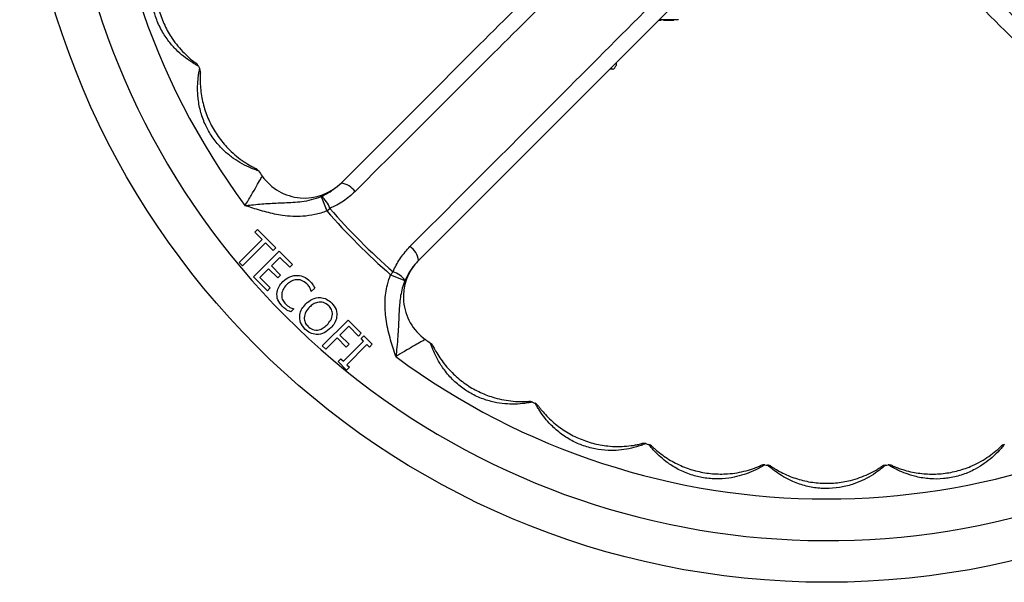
# Model space of a CAD drawing. Header units: millimetres. Extents: x 387 to 2639, y -861 to 1385.
# Tile 1 of 36: x 1064 to 1253, y -861 to -753. Entities that reach past the tile are written whole.
import ezdxf

# ---------------------------------------------------------------- set-up
doc = ezdxf.new("R2010")
doc.units = ezdxf.units.MM

msp = doc.modelspace()

# ---------------------------------------------------------------- linework, layer by layer
at = {"color": 7, "linetype": 'Continuous', "lineweight": 25}
for p, q in [((1197.16, -742.98), (1140.93, -799.18)), ((1189.6, -752.97), (1187.17, -752.97)), ((1187.54, -753.07), (1187.54, -752.97)), ((1187.99, -753.07), (1187.99, -752.97)), ((1187.99, -753.07), (1188.37, -753.07)), ((1188.43, -753.07), (1188.43, -752.97)), ((1188.45, -753.07), (1188.45, -752.97)), ((1188.45, -753.07), (1189.99, -753.07)), ((1190.85, -752.97), (1189.6, -752.97)), ((1189.99, -753.07), (1189.99, -752.97)), ((1190.01, -753.07), (1190.01, -752.97)), ((1178.95, -761.67), (1178.95, -761.19)), ((1178.27, -762.47), (1177.83, -762.47)), ((1122.25, -786.91), (1123.35, -789.68)), ((1123.35, -789.68), (1123.89, -789.2)), ((1109.5, -793.78), (1110.05, -793.24)), ((1110.89, -795.17), (1109.5, -793.78)), ((1110.05, -793.24), (1113.55, -796.74)), ((1106.48, -799.57), (1110.89, -795.17)), ((1111.55, -795.83), (1107.15, -800.24)), ((1113, -797.28), (1111.55, -795.83)), ((1109.26, -802.35), (1114.21, -797.4)), ((1113.55, -796.74), (1113, -797.28)), ((1114.21, -797.4), (1116.74, -799.94)), ((1107.15, -800.24), (1106.48, -799.57)), ((1114.33, -798.61), (1112.7, -800.24)), ((1116.2, -800.48), (1114.33, -798.61)), ((1112.16, -800.78), (1110.47, -802.47)), ((1113.91, -802.53), (1112.16, -800.78)), ((1112.7, -800.24), (1114.45, -801.99)), ((1116.74, -799.94), (1116.2, -800.48)), ((1135.58, -801.92), (1136.06, -801.37)), ((1111.91, -805.01), (1109.26, -802.35)), ((1110.47, -802.47), (1112.46, -804.47)), ((1114.45, -801.99), (1113.91, -802.53)), ((1135.58, -801.92), (1138.35, -803.02)), ((1112.46, -804.47), (1111.91, -805.01)), ((1121.01, -804.48), (1120.35, -805.15)), ((1117, -808.5), (1116.45, -809.04)), ((1122.47, -815.58), (1127.42, -810.63)), ((1127.42, -810.63), (1129.96, -813.16)), ((1127.54, -811.83), (1125.85, -813.52)), ((1129.42, -813.71), (1127.54, -811.83)), ((1129.96, -813.16), (1129.42, -813.71)), ((1125.31, -814.07), (1123.14, -816.24)), ((1127.06, -815.82), (1125.31, -814.07)), ((1125.85, -813.52), (1127.6, -815.28)), ((1126.52, -818.53), (1130.38, -814.67)), ((1129.9, -814.19), (1130.44, -813.65)), ((1130.38, -814.67), (1129.9, -814.19)), ((1130.44, -813.65), (1132.07, -815.28)), ((1123.14, -816.24), (1122.47, -815.58)), ((1127.6, -815.28), (1127.06, -815.82)), ((1131.04, -815.34), (1127.18, -819.2)), ((1131.53, -815.82), (1131.04, -815.34)), ((1132.07, -815.28), (1131.53, -815.82)), ((1125.49, -818.59), (1126.03, -818.05)), ((1127.12, -820.22), (1125.49, -818.59)), ((1126.03, -818.05), (1126.52, -818.53)), ((1127.66, -819.68), (1127.12, -820.22)), ((1127.18, -819.2), (1127.66, -819.68))]:
    msp.add_line(p, q, dxfattribs=at)
msp.add_circle((1219.35, -705.97), 155, dxfattribs=at)
for centre, radius, start, end in [((1219.35, -705.97), 147, 300.564, 149.3998), ((1219.35, -705.97), 139, 143.463, 216.5009), ((1219.35, -705.97), 147, 149.3998, 300.564), ((1097.31, -762.51), 1.5, 24.8601, 53.8941), ((1219.35, -705.97), 133, 204.8601, 205.1038), ((1097.55, -763.03), 1.5, 356.0698, 25.1038), ((1108.98, -782.85), 1.5, 34.8601, 63.8941), ((1219.35, -705.97), 133, 214.8601, 215.3879), ((1119.07, -777.2), 10, 215.3879, 314.9819), ((1125.62, -788.07), 3.77, 33.8795, 82.9139), ((1119.73, -790.45), 4.35, 16.7419, 54.5452), ((1219.35, -705.97), 127.37, 221.086, 228.8779), ((1219.35, -705.97), 126.64, 221.086, 228.8779), ((1137.19, -799.64), 3.77, 7.05, 56.0844), ((1148.05, -806.2), 10, 134.9819, 234.576), ((1134.8, -805.54), 4.35, 35.4187, 73.222), ((1219.35, -705.97), 133, 234.576, 235.1038), ((1142.4, -816.29), 1.5, 26.0698, 55.1038), ((1219.35, -705.97), 139, 233.463, 306.5009), ((1162.21, -827.73), 1.5, 64.8601, 93.8941), ((1219.35, -705.97), 133, 244.8601, 245.1038), ((1162.73, -827.97), 1.5, 36.0698, 65.1038), ((1184.22, -835.8), 1.5, 74.8601, 103.8941), ((1219.35, -705.97), 133, 254.8601, 255.1038), ((1184.77, -835.95), 1.5, 46.0698, 75.1038), ((1253.84, -835.97), 1.5, 104.8601, 133.8941), ((1207.3, -839.93), 1.5, 84.8601, 113.8941), ((1219.35, -705.97), 133, 264.8601, 265.1038), ((1207.87, -839.98), 1.5, 56.0698, 85.1038), ((1230.74, -839.99), 1.5, 94.8601, 123.8941), ((1219.35, -705.97), 133, 274.8601, 275.1038), ((1231.31, -839.94), 1.5, 66.0698, 95.1038)]:
    msp.add_arc(centre, radius, start, end, dxfattribs=at)
for points, knots in [([(1126.09, -784.33), (1134.95, -775.47), (1153.69, -756.74), (1172.44, -738), (1182.32, -728.13)], [0, 0, 0, 0, 0.473102, 1, 1, 1, 1]), ([(1185.04, -729.84), (1175.14, -739.69), (1156.36, -758.39), (1137.62, -777.11), (1128.75, -785.97)], [0, 0, 0, 0, 0.52686, 1, 1, 1, 1]), ([(1098.67, -761.88), (1098.65, -761.87), (1098.6, -761.84), (1098.17, -761.61), (1097.27, -761.07), (1095.88, -760.09), (1094.35, -758.73), (1092.89, -757.09), (1091.55, -755.06), (1090.68, -753.12), (1090.04, -751.08), (1089.64, -748.93), (1089.6, -746.76), (1089.78, -744.91), (1090.05, -743.36), (1090.44, -741.99), (1090.76, -741.08), (1090.92, -740.68), (1090.94, -740.64), (1090.94, -740.63)], [0, 0, 0, 0, 0.034255, 0.067184, 0.117071, 0.194173, 0.261786, 0.331811, 0.416879, 0.504624, 0.543558, 0.631385, 0.722268, 0.761739, 0.823882, 0.889804, 0.931654, 0.976691, 1, 1, 1, 1]), ([(1139.29, -796.51), (1140.66, -795.14), (1147.52, -788.28), (1166.26, -769.55), (1183.6, -752.16), (1195.46, -740.26)], [0, 0, 0, 0, 0.073248, 0.366241, 1, 1, 1, 1]), ([(1243.21, -740.28), (1253.07, -750.17), (1271.77, -768.95), (1290.49, -787.7), (1299.35, -796.57)], [0, 0, 0, 0, 0.52686, 1, 1, 1, 1]), ([(1090.95, -741.38), (1090.95, -741.39), (1090.94, -741.42), (1090.85, -741.8), (1090.67, -742.63), (1090.48, -743.87), (1090.34, -745.86), (1090.47, -748.38), (1091.07, -751.3), (1092.13, -754.07), (1093.4, -756.31), (1094.72, -758.06), (1095.94, -759.41), (1097.06, -760.43), (1097.79, -761), (1098.13, -761.26), (1098.17, -761.29), (1098.19, -761.3)], [0, 0, 0, 0, 0.020145, 0.05981, 0.0982, 0.161677, 0.224089, 0.338545, 0.453346, 0.566142, 0.678872, 0.74972, 0.820392, 0.895339, 0.941224, 0.970345, 1, 1, 1, 1]), ([(1297.7, -799.23), (1288.84, -790.36), (1270.12, -771.62), (1251.38, -752.88), (1241.51, -743)], [0, 0, 0, 0, 0.473102, 1, 1, 1, 1]), ([(1187.11, -753.07), (1187.18, -753.07), (1187.32, -753.07), (1187.46, -753.07), (1187.53, -753.07), (1187.53, -753.07), (1187.54, -753.07)], [0, 0, 0, 0, 0.279471, 0.558222, 0.778972, 1, 1, 1, 1]), ([(1178.27, -762.47), (1178.29, -762.47), (1178.41, -762.46), (1178.64, -762.29), (1178.84, -761.87), (1178.95, -761.67)], [0, 0, 0, 0, 0.07009, 0.530784, 1, 1, 1, 1]), ([(1110.21, -781.99), (1110.19, -781.98), (1110.13, -781.96), (1109.67, -781.8), (1108.69, -781.43), (1107.15, -780.71), (1105.41, -779.63), (1103.69, -778.27), (1102.02, -776.51), (1100.82, -774.75), (1099.84, -772.85), (1099.07, -770.8), (1098.66, -768.67), (1098.51, -766.81), (1098.51, -765.25), (1098.66, -763.83), (1098.81, -762.87), (1098.9, -762.45), (1098.91, -762.41), (1098.91, -762.4)], [0, 0, 0, 0, 0.034255, 0.067184, 0.117071, 0.194173, 0.261786, 0.331811, 0.416879, 0.504624, 0.543558, 0.631385, 0.722268, 0.761739, 0.823882, 0.889804, 0.931654, 0.976691, 1, 1, 1, 1]), ([(1099.05, -763.14), (1099.05, -763.15), (1099.04, -763.18), (1099.02, -763.56), (1098.99, -764.41), (1099.02, -765.67), (1099.23, -767.65), (1099.8, -770.11), (1100.89, -772.88), (1102.42, -775.43), (1104.06, -777.42), (1105.65, -778.91), (1107.09, -780.03), (1108.37, -780.83), (1109.19, -781.27), (1109.58, -781.47), (1109.62, -781.49), (1109.64, -781.5)], [0, 0, 0, 0, 0.020145, 0.05981, 0.0982, 0.161677, 0.224089, 0.338545, 0.453346, 0.566142, 0.678872, 0.74972, 0.820392, 0.895339, 0.941224, 0.970345, 1, 1, 1, 1]), ([(1177.91, -762.22), (1177.92, -762.23), (1178.03, -762.44), (1178.15, -762.46), (1178.27, -762.47)], [0, 0, 0, 0, 0.040673, 1, 1, 1, 1]), ([(1107.61, -788.65), (1108.02, -787.99), (1108.84, -786.65), (1109.88, -784.86), (1110.61, -783.57), (1110.89, -783.04), (1110.91, -783), (1110.92, -782.99)], [0, 0, 0, 0, 0.238211, 0.476573, 0.708603, 0.920838, 1, 1, 1, 1]), ([(1122.25, -786.91), (1122.35, -786.86), (1123.09, -786.52), (1124.45, -785.78), (1125.54, -784.82), (1126.09, -784.33)], [0, 0, 0, 0, 0.072357, 0.530554, 1, 1, 1, 1]), ([(1128.75, -785.97), (1128.03, -786.61), (1126.57, -787.92), (1124.8, -788.77), (1123.89, -789.2)], [0, 0, 0, 0, 0.491057, 1, 1, 1, 1]), ([(1107.61, -788.65), (1107.62, -788.65), (1108.04, -788.6), (1109.53, -788.44), (1112.06, -788.23), (1115.25, -788.09), (1118.66, -787.95), (1121.05, -787.4), (1122.24, -786.91), (1122.25, -786.91)], [0, 0, 0, 0, 0.001363, 0.08455, 0.298285, 0.512715, 0.742886, 0.997592, 1, 1, 1, 1]), ([(1123.35, -789.68), (1123.33, -789.68), (1122.59, -789.97), (1121.07, -790.43), (1118.22, -790.83), (1115.07, -790.67), (1111.73, -789.95), (1109.36, -789.22), (1107.99, -788.77), (1107.62, -788.65), (1107.61, -788.65)], [0, 0, 0, 0, 0.002816, 0.148336, 0.293938, 0.536388, 0.731996, 0.927929, 0.998585, 1, 1, 1, 1]), ([(1136.06, -801.37), (1136.11, -801.25), (1136.53, -800.3), (1137.47, -798.56), (1138.68, -797.2), (1139.29, -796.51)], [0, 0, 0, 0, 0.069445, 0.527992, 1, 1, 1, 1]), ([(1140.93, -799.18), (1140.42, -799.76), (1139.37, -800.93), (1138.69, -802.31), (1138.35, -803.02)], [0, 0, 0, 0, 0.492012, 1, 1, 1, 1]), ([(1114.78, -807.99), (1114.45, -807.6), (1113.8, -806.82), (1113.68, -805.36), (1114.11, -804.12), (1114.64, -803.53), (1114.9, -803.23)], [0, 0, 0, 0, 0.279886, 0.558836, 0.779145, 1, 1, 1, 1]), ([(1114.9, -803.23), (1115.31, -802.88), (1116.15, -802.18), (1117.69, -801.94), (1119.07, -802.29), (1119.72, -802.84), (1120.04, -803.12)], [0, 0, 0, 0, 0.2802013, 0.5593926, 0.7794948, 1, 1, 1, 1]), ([(1119.51, -803.67), (1119.18, -803.41), (1118.53, -802.89), (1117.33, -802.83), (1116.33, -803.21), (1115.84, -803.64), (1115.6, -803.86)], [0, 0, 0, 0, 0.279557, 0.558641, 0.779033, 1, 1, 1, 1]), ([(1120.35, -805.15), (1120.25, -804.84), (1120.06, -804.29), (1119.68, -803.86), (1119.51, -803.67)], [0, 0, 0, 0, 0.5595633, 1, 1, 1, 1]), ([(1120.04, -803.12), (1120.26, -803.35), (1120.65, -803.76), (1120.9, -804.26), (1121.01, -804.48)], [0, 0, 0, 0, 0.560226, 1, 1, 1, 1]), ([(1136.59, -817.65), (1136.59, -817.65), (1136.54, -817.5), (1136.16, -816.31), (1135.4, -813.94), (1134.63, -810.57), (1134.43, -807.12), (1134.77, -804.23), (1135.36, -802.55), (1135.58, -801.92)], [0, 0, 0, 0, 0.001415, 0.028547, 0.233704, 0.463614, 0.669714, 0.875359, 1, 1, 1, 1]), ([(1138.35, -803.02), (1138.17, -803.52), (1137.65, -804.91), (1137.28, -807.31), (1137.14, -810.4), (1137.04, -813.22), (1136.81, -815.75), (1136.66, -817.04), (1136.6, -817.65), (1136.59, -817.65)], [0, 0, 0, 0, 0.107406, 0.297058, 0.487457, 0.74132, 0.877987, 0.998638, 1, 1, 1, 1]), ([(1115.6, -803.86), (1115.35, -804.15), (1114.83, -804.74), (1114.59, -805.84), (1114.81, -806.84), (1115.21, -807.31), (1115.41, -807.54)], [0, 0, 0, 0, 0.280535, 0.5597, 0.77961, 1, 1, 1, 1]), ([(1119.28, -807.54), (1119.68, -807.2), (1120.48, -806.5), (1121.99, -806.19), (1123.34, -806.54), (1123.97, -807.09), (1124.28, -807.36)], [0, 0, 0, 0, 0.280455, 0.559567, 0.779441, 1, 1, 1, 1]), ([(1123.7, -807.87), (1123.39, -807.63), (1122.77, -807.14), (1121.62, -807.15), (1120.68, -807.54), (1120.23, -807.95), (1120, -808.15)], [0, 0, 0, 0, 0.27915, 0.558324, 0.778925, 1, 1, 1, 1]), ([(1124.28, -807.36), (1124.6, -807.76), (1125.25, -808.55), (1125.33, -810.01), (1124.89, -811.25), (1124.36, -811.84), (1124.1, -812.14)], [0, 0, 0, 0, 0.279661, 0.558717, 0.779116, 1, 1, 1, 1]), ([(1116.45, -809.04), (1116.1, -808.9), (1115.48, -808.66), (1114.99, -808.2), (1114.78, -807.99)], [0, 0, 0, 0, 0.55911, 1, 1, 1, 1]), ([(1115.41, -807.54), (1115.67, -807.78), (1116.14, -808.2), (1116.74, -808.41), (1117, -808.5)], [0, 0, 0, 0, 0.5599898, 1, 1, 1, 1]), ([(1119.13, -812.35), (1118.81, -811.96), (1118.16, -811.17), (1118.06, -809.69), (1118.49, -808.44), (1119.01, -807.84), (1119.28, -807.54)], [0, 0, 0, 0, 0.279783, 0.558804, 0.779142, 1, 1, 1, 1]), ([(1120, -808.15), (1119.74, -808.45), (1119.23, -809.03), (1118.94, -810.09), (1119.09, -811.11), (1119.48, -811.58), (1119.68, -811.81)], [0, 0, 0, 0, 0.280698, 0.560172, 0.779944, 1, 1, 1, 1]), ([(1123.37, -811.55), (1123.63, -811.25), (1124.15, -810.67), (1124.49, -809.6), (1124.3, -808.58), (1123.9, -808.11), (1123.7, -807.87)], [0, 0, 0, 0, 0.280977, 0.560177, 0.779737, 1, 1, 1, 1]), ([(1124.1, -812.14), (1123.7, -812.48), (1122.91, -813.17), (1121.42, -813.49), (1120.07, -813.17), (1119.45, -812.62), (1119.13, -812.35)], [0, 0, 0, 0, 0.280518, 0.559605, 0.779497, 1, 1, 1, 1]), ([(1119.68, -811.81), (1119.98, -812.06), (1120.6, -812.57), (1121.76, -812.59), (1122.68, -812.17), (1123.14, -811.75), (1123.37, -811.55)], [0, 0, 0, 0, 0.27962, 0.558165, 0.778783, 1, 1, 1, 1]), ([(1142.26, -814.35), (1142.2, -814.38), (1142.09, -814.44), (1141.22, -814.92), (1139.94, -815.64), (1138.33, -816.59), (1137.16, -817.31), (1136.59, -817.65)], [0, 0, 0, 0, 0.1908228, 0.3813153, 0.5805913, 0.7986628, 1, 1, 1, 1]), ([(1162.84, -826.37), (1162.82, -826.38), (1162.76, -826.39), (1162.28, -826.48), (1161.25, -826.65), (1159.55, -826.8), (1157.51, -826.73), (1155.33, -826.41), (1153.01, -825.72), (1151.09, -824.8), (1149.29, -823.64), (1147.6, -822.26), (1146.18, -820.62), (1145.12, -819.08), (1144.34, -817.72), (1143.75, -816.42), (1143.41, -815.52), (1143.28, -815.11), (1143.26, -815.07), (1143.26, -815.06)], [0, 0, 0, 0, 0.034255, 0.067184, 0.117071, 0.194173, 0.261786, 0.331811, 0.416879, 0.504624, 0.543558, 0.631385, 0.722268, 0.761739, 0.823882, 0.889804, 0.931654, 0.976691, 1, 1, 1, 1]), ([(1143.75, -815.63), (1143.75, -815.64), (1143.77, -815.67), (1143.94, -816.01), (1144.34, -816.76), (1144.99, -817.84), (1146.16, -819.45), (1147.88, -821.29), (1150.22, -823.14), (1152.81, -824.59), (1155.22, -825.49), (1157.36, -825.99), (1159.16, -826.23), (1160.67, -826.29), (1161.6, -826.26), (1162.03, -826.24), (1162.08, -826.23), (1162.11, -826.23)], [0, 0, 0, 0, 0.020145, 0.05981, 0.0982, 0.161677, 0.224089, 0.338545, 0.453346, 0.566142, 0.678872, 0.74972, 0.820392, 0.895339, 0.941224, 0.970345, 1, 1, 1, 1]), ([(1184.61, -834.35), (1184.58, -834.36), (1184.53, -834.39), (1184.07, -834.56), (1183.09, -834.9), (1181.44, -835.34), (1179.42, -835.64), (1177.22, -835.7), (1174.81, -835.42), (1172.76, -834.85), (1170.79, -834.02), (1168.89, -832.95), (1167.2, -831.58), (1165.89, -830.26), (1164.88, -829.05), (1164.08, -827.87), (1163.59, -827.04), (1163.38, -826.66), (1163.36, -826.62), (1163.36, -826.61)], [0, 0, 0, 0, 0.034255, 0.067184, 0.117071, 0.194173, 0.261786, 0.331811, 0.416879, 0.504624, 0.543558, 0.631385, 0.722268, 0.761739, 0.823882, 0.889804, 0.931654, 0.976691, 1, 1, 1, 1]), ([(1163.94, -827.09), (1163.95, -827.1), (1163.97, -827.13), (1164.19, -827.43), (1164.72, -828.1), (1165.55, -829.05), (1166.98, -830.43), (1169, -831.95), (1171.62, -833.37), (1174.42, -834.34), (1176.95, -834.81), (1179.14, -834.93), (1180.96, -834.86), (1182.46, -834.65), (1183.36, -834.46), (1183.79, -834.36), (1183.83, -834.35), (1183.86, -834.35)], [0, 0, 0, 0, 0.020145, 0.05981, 0.0982, 0.161677, 0.224089, 0.338545, 0.453346, 0.566142, 0.678872, 0.74972, 0.820392, 0.895339, 0.941224, 0.970345, 1, 1, 1, 1]), ([(1207.43, -838.43), (1207.41, -838.45), (1207.36, -838.48), (1206.94, -838.73), (1206.03, -839.24), (1204.48, -839.96), (1202.54, -840.6), (1200.39, -841.04), (1197.96, -841.19), (1195.85, -840.98), (1193.76, -840.51), (1191.7, -839.78), (1189.8, -838.73), (1188.28, -837.65), (1187.09, -836.64), (1186.09, -835.61), (1185.46, -834.88), (1185.19, -834.54), (1185.17, -834.51), (1185.16, -834.5)], [0, 0, 0, 0, 0.034255, 0.067184, 0.117071, 0.194173, 0.261786, 0.331811, 0.416879, 0.504624, 0.543558, 0.631385, 0.722268, 0.761739, 0.823882, 0.889804, 0.931654, 0.976691, 1, 1, 1, 1]), ([(1185.81, -834.87), (1185.82, -834.88), (1185.85, -834.9), (1186.12, -835.17), (1186.76, -835.73), (1187.74, -836.52), (1189.39, -837.63), (1191.64, -838.78), (1194.46, -839.72), (1197.39, -840.19), (1199.97, -840.21), (1202.14, -839.95), (1203.92, -839.57), (1205.36, -839.1), (1206.22, -838.76), (1206.62, -838.59), (1206.67, -838.57), (1206.69, -838.56)], [0, 0, 0, 0, 0.020145, 0.05981, 0.0982, 0.161677, 0.224089, 0.338545, 0.453346, 0.566142, 0.678872, 0.74972, 0.820392, 0.895339, 0.941224, 0.970345, 1, 1, 1, 1]), ([(1253.46, -834.52), (1253.44, -834.54), (1253.4, -834.59), (1253.09, -834.97), (1252.41, -835.76), (1251.21, -836.96), (1249.6, -838.23), (1247.73, -839.38), (1245.5, -840.35), (1243.44, -840.87), (1241.32, -841.15), (1239.14, -841.17), (1236.99, -840.83), (1235.19, -840.33), (1233.72, -839.79), (1232.44, -839.17), (1231.59, -838.7), (1231.22, -838.47), (1231.19, -838.45), (1231.18, -838.44)], [0, 0, 0, 0, 0.034255, 0.067184, 0.117071, 0.194173, 0.261786, 0.331811, 0.416879, 0.504624, 0.543558, 0.631385, 0.722268, 0.761739, 0.823882, 0.889804, 0.931654, 0.976691, 1, 1, 1, 1]), ([(1231.92, -838.57), (1231.93, -838.57), (1231.96, -838.58), (1232.31, -838.74), (1233.1, -839.05), (1234.3, -839.46), (1236.23, -839.94), (1238.73, -840.25), (1241.71, -840.16), (1244.62, -839.61), (1247.05, -838.74), (1249.01, -837.75), (1250.54, -836.79), (1251.74, -835.85), (1252.43, -835.24), (1252.75, -834.94), (1252.78, -834.91), (1252.8, -834.89)], [0, 0, 0, 0, 0.020145, 0.05981, 0.0982, 0.161677, 0.224089, 0.338545, 0.453346, 0.566142, 0.678872, 0.74972, 0.820392, 0.895339, 0.941224, 0.970345, 1, 1, 1, 1]), ([(1230.61, -838.49), (1230.59, -838.51), (1230.55, -838.55), (1230.18, -838.87), (1229.37, -839.53), (1227.98, -840.5), (1226.17, -841.47), (1224.13, -842.28), (1221.77, -842.85), (1219.65, -843.01), (1217.51, -842.91), (1215.36, -842.55), (1213.3, -841.84), (1211.62, -841.04), (1210.27, -840.26), (1209.11, -839.42), (1208.36, -838.81), (1208.04, -838.52), (1208.01, -838.49), (1208, -838.48)], [0, 0, 0, 0, 0.034255, 0.067184, 0.117071, 0.194173, 0.261786, 0.331811, 0.416879, 0.504624, 0.543558, 0.631385, 0.722268, 0.761739, 0.823882, 0.889804, 0.931654, 0.976691, 1, 1, 1, 1]), ([(1208.7, -838.73), (1208.71, -838.74), (1208.74, -838.76), (1209.06, -838.97), (1209.78, -839.42), (1210.89, -840.02), (1212.71, -840.83), (1215.12, -841.58), (1218.07, -842.01), (1221.03, -841.96), (1223.58, -841.54), (1225.67, -840.9), (1227.35, -840.22), (1228.69, -839.51), (1229.48, -839.02), (1229.84, -838.78), (1229.88, -838.76), (1229.91, -838.74)], [0, 0, 0, 0, 0.020145, 0.05981, 0.0982, 0.161677, 0.224089, 0.338545, 0.453346, 0.566142, 0.678872, 0.74972, 0.820392, 0.895339, 0.941224, 0.970345, 1, 1, 1, 1])]:
    msp.add_open_spline(points, degree=3, knots=knots, dxfattribs=at)

doc.saveas('drawing.dxf')
